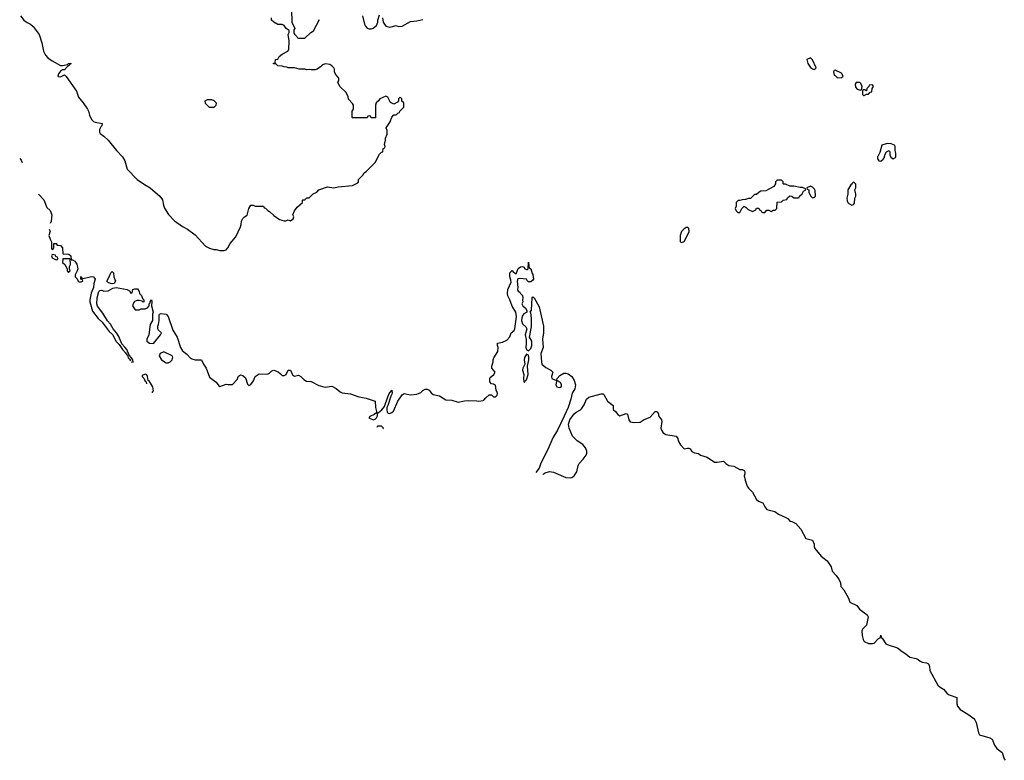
# Model space of a CAD drawing. Header units: inches. Extents: x 2386215 to 2556187, y 580866 to 760840.
# Tile 53 of 203: x 2411717 to 2421221, y 661145 to 668294. Entities that reach past the tile are written whole.
import ezdxf

# ---------------------------------------------------------------- set-up
doc = ezdxf.new("R2010")
doc.units = ezdxf.units.IN
doc.header["$MEASUREMENT"] = 0
doc.layers.add('C4616', color=7, linetype='Continuous')
doc.layers.add('C4626', color=7, linetype='Continuous')

msp = doc.modelspace()

# ---------------------------------------------------------------- linework, layer by layer
at = {"layer": 'C4616', "color": 5}
for points, elevation in [([(2411724.7, 668330), (2411758, 668290), (2411790, 668266), (2411822, 668250), (2411846.4, 668226.4), (2411904.7, 668150), (2411930.9, 668070.9), (2411946, 667990), (2411966, 667950), (2411990, 667924.7), (2412030, 667896), (2412111.6, 667851.6), (2412130, 667851.3), (2412178, 667862), (2412188.4, 667871.6), (2412210, 667874), (2412210, 667866), (2412198, 667862), (2412194, 667850), (2412178, 667842), (2412151.1, 667808.9), (2412130, 667808), (2412110, 667798), (2412091.3, 667770), (2412086.8, 667750), (2412090, 667744.7), (2412110, 667742.8), (2412150, 667762), (2412166.8, 667746.8), (2412264.5, 667604.5), (2412285.2, 667545.2), (2412330.6, 667490.6), (2412371, 667430), (2412381, 667410), (2412390.9, 667370.9), (2412411.3, 667330), (2412430.7, 667310.7), (2412444.5, 667304.5), (2412512, 667290), (2412511, 667270), (2412500.7, 667259.3), (2412487.9, 667232.1), (2412487.1, 667207.1), (2412495.3, 667195.3), (2412530.6, 667170.6), (2412570.7, 667130.7), (2412650.9, 667030.9), (2412710.6, 666970.6), (2412730.8, 666930), (2412754.8, 666850), (2412852.5, 666752.5), (2412922, 666702), (2412976, 666670), (2413070, 666590.8), (2413095.1, 666555.1), (2413104.2, 666504.2), (2413115.2, 666475.2), (2413154.4, 666414.4), (2413210.7, 666350.7), (2413290, 666296), (2413338, 666270), (2413410, 666216), (2413510, 666106.8), (2413550, 666086.8), (2413590, 666076), (2413615.3, 666075.3), (2413650, 666064.7), (2413690, 666064.7), (2413710, 666072), (2413728, 666090), (2413750, 666132), (2413803.1, 666196.9), (2413850, 666294), (2413856.4, 666316.4), (2413858, 666350), (2413870, 666374), (2413886, 666390), (2413914, 666406), (2413928.4, 666471.6), (2413950, 666502), (2413970, 666502), (2413990, 666494), (2414070, 666494), (2414078, 666478), (2414090, 666474), (2414111.6, 666451.6), (2414130, 666442), (2414170, 666402), (2414226.4, 666366.4), (2414270, 666352), (2414287.3, 666352.7), (2414310, 666362), (2414330, 666352), (2414358, 666370), (2414362, 666390), (2414355.3, 666410), (2414368.7, 666450), (2414396.4, 666483.6), (2414446, 666530), (2414446, 666550), (2414450, 666554), (2414470, 666554), (2414490, 666574), (2414510, 666574), (2414550, 666614), (2414586, 666630), (2414606, 666650), (2414690, 666678.8), (2414748.9, 666671.1), (2414790, 666681), (2414928.4, 666691.6), (2414980.4, 666719.6), (2414988, 666730), (2414988.9, 666751.1), (2415028.4, 666791.6), (2415043.1, 666816.9), (2415066, 666830), (2415150, 666914), (2415190, 666994), (2415210, 667014), (2415222, 667018), (2415226, 667050), (2415242, 667058), (2415246, 667070), (2415238, 667090), (2415249, 667130), (2415249.2, 667150), (2415264, 667190), (2415264, 667224), (2415255.3, 667250), (2415293.6, 667306.4), (2415310, 667354), (2415330, 667374), (2415350, 667374), (2415367.3, 667392.7), (2415382, 667398), (2415386, 667410), (2415426, 667450), (2415426, 667490), (2415407.3, 667507.3), (2415406, 667530), (2415390, 667546), (2415374, 667530), (2415374, 667510), (2415363.6, 667496.4), (2415330, 667478), (2415295.3, 667495.3), (2415270, 667546), (2415250, 667555.3), (2415194, 667530), (2415182, 667510), (2415158, 667490), (2415151.3, 667470), (2415152.7, 667347.3), (2415110, 667346), (2415102, 667362), (2415090, 667366), (2415078, 667362), (2415070, 667346), (2414930, 667346), (2414926, 667350), (2414928, 667410), (2414938, 667430), (2414938, 667470), (2414930, 667486), (2414890, 667526), (2414888, 667550), (2414868, 667590), (2414808, 667650), (2414788, 667690), (2414796.4, 667703.6), (2414798, 667730), (2414766.8, 667766.8), (2414755.3, 667790), (2414754.6, 667814.6), (2414748.7, 667830), (2414730, 667848.7), (2414710, 667862), (2414670, 667869), (2414640.7, 667859.3), (2414622, 667838), (2414590, 667815.3), (2414570, 667809), (2414530, 667809), (2414510, 667814), (2414490, 667809), (2414470, 667815.3), (2414416.4, 667816.4), (2414368.4, 667828.4), (2414308.9, 667828.9), (2414296.4, 667836.4), (2414270, 667838), (2414250, 667846), (2414208.4, 667848.4), (2414190, 667866), (2414167.3, 667867.3), (2414167.3, 667872.7), (2414182, 667878), (2414186, 667910), (2414210, 667914), (2414223.1, 667936.9), (2414250, 667962), (2414306, 667990), (2414316.4, 668003.6), (2414317.2, 668090), (2414309.2, 668150.8), (2414318, 668170), (2414318, 668190), (2414289.3, 668209.3), (2414270, 668238), (2414250, 668248), (2414210, 668248), (2414169.1, 668269.1), (2414148, 668290), (2414148, 668310)], 80), ([(2414342, 668390), (2414344.7, 668270), (2414372, 668210), (2414363.6, 668196.4), (2414362, 668170), (2414370, 668154), (2414392.7, 668132.7), (2414398, 668118), (2414410, 668114), (2414470, 668114), (2414526, 668170), (2414554.6, 668185.4), (2414610, 668294)], 80), ([(2415024.7, 668330), (2415046, 668250), (2415056, 668230), (2415070, 668211.3), (2415090, 668204.7), (2415110, 668204.7), (2415130, 668211.3), (2415162, 668238), (2415175.3, 668270), (2415174, 668290), (2415190, 668342)], 80), ([(2415218.8, 668310), (2415224.7, 668270), (2415250, 668232), (2415290, 668221), (2415350, 668236), (2415373.6, 668226.4), (2415410, 668231), (2415490, 668276), (2415550, 668281), (2415610, 668296)], 80), ([(2411717.3, 666952.2), (2411730, 666938), (2411741, 666913.8)], 60), ([(2420000, 666972.2), (2419998.8, 666970), (2419998, 666958), (2419998, 666950), (2420000, 666947)], 80), ([(2411897.6, 666608.4), (2411950, 666556), (2411979.6, 666479.6), (2412010, 666451.3), (2412026, 666410), (2412021, 666350), (2412009.9, 666327)], 60), ([(2412001.1, 666271.5), (2412011.1, 666251.1), (2411998, 666210), (2412010, 666174), (2412024.7, 666150), (2412024.7, 666084.7), (2412030, 666074), (2412042, 666078), (2412046, 666090), (2412047.3, 666132.7), (2412070, 666134), (2412078, 666118), (2412110, 666114), (2412132, 666090), (2412134, 666034), (2412191.3, 666031.3), (2412210, 666014), (2412214, 665974), (2412226, 665974), (2412250, 665962), (2412270, 665934), (2412278, 665890), (2412272, 665868), (2412252, 665830), (2412252.7, 665812.7), (2412272.7, 665792.7), (2412282, 665770), (2412290, 665762), (2412310, 665762), (2412326, 665770), (2412322, 665782), (2412306, 665790), (2412306, 665810), (2412310, 665814), (2412318, 665798), (2412330, 665794), (2412410, 665816), (2412430.9, 665810.9), (2412439.8, 665799.8), (2412444.7, 665790), (2412433, 665747), (2412430.4, 665710), (2412407.7, 665652.2), (2412393.4, 665590), (2412393.3, 665578.9), (2412393.1, 665570), (2412421.2, 665481.2), (2412474.9, 665410), (2412514.4, 665374.4), (2412582.3, 665282.3), (2412614.4, 665254.4), (2412648.6, 665188.6), (2412678.8, 665158.8), (2412708.8, 665108.8), (2412738, 665078), (2412750, 665058), (2412756.9, 665056.9), (2412764.9, 665030), (2412777.5, 665017.5), (2412785.4, 665001)], 60), ([(2412794.4, 664990.7), (2412812, 664988), (2412808.7, 665010), (2412798, 665030), (2412774.5, 665054.5), (2412750, 665108.7), (2412733.1, 665133.1), (2412703.2, 665163.2), (2412674.2, 665234.2), (2412652.1, 665272.1), (2412619.3, 665310), (2412594.2, 665354.2), (2412565.8, 665385.8), (2412521, 665461), (2412468.8, 665528.8), (2412463.1, 665550), (2412463.6, 665610), (2412480.7, 665670), (2412490, 665679.3), (2412510, 665682.4), (2412530, 665674.4), (2412570, 665674.9), (2412617.5, 665702.5), (2412650, 665707.7), (2412754, 665690), (2412776.9, 665676.9), (2412790, 665654), (2412802, 665658), (2412808, 665690), (2412830, 665695.5), (2412854.4, 665694.4), (2412872, 665670), (2412874, 665650), (2412894, 665630), (2412903.6, 665603.6), (2412914, 665590), (2412914, 665570), (2412910, 665566), (2412898, 665578), (2412870, 665582), (2412850, 665582), (2412827.1, 665572.9), (2412811.3, 665550), (2412804.7, 665530), (2412832.7, 665492.7), (2412870, 665492), (2412890, 665502), (2412930, 665502), (2412950, 665512), (2412968, 665530), (2412966, 665550), (2412978, 665562), (2412978, 665570), (2412990.5, 665590.5), (2412994, 665574), (2412990.7, 665530), (2413006.8, 665470), (2413000.7, 665450), (2412998.8, 665390), (2412977.3, 665350), (2412964, 665250), (2412944.7, 665210), (2412944.7, 665190), (2412970, 665170.7), (2413010, 665167.3), (2413078, 665250), (2413086, 665270), (2413056.4, 665296.4), (2413049.3, 665309.3), (2413050, 665334), (2413058, 665350), (2413064, 665390), (2413062, 665438), (2413066, 665450), (2413084, 665456), (2413130.5, 665450.5), (2413150.8, 665430), (2413195.3, 665295.3), (2413236, 665230), (2413270.7, 665130), (2413290, 665096), (2413330, 665066), (2413366.8, 665026.8), (2413379.8, 665019.8), (2413410.9, 665010.9), (2413471, 665011), (2413491, 664970), (2413518.8, 664930), (2413550, 664842), (2413614.8, 664794.8), (2413639.6, 664759.6), (2413650, 664752), (2413710, 664776), (2413730, 664771.3), (2413770, 664772), (2413818, 664822), (2413830, 664852), (2413850, 664864.7), (2413870, 664858), (2413896.8, 664836.8), (2413916.9, 664776.9), (2413930, 664762), (2413950, 664772), (2413972.7, 664807.3), (2413989.3, 664850.7), (2414030, 664876), (2414110, 664871.3), (2414130, 664882), (2414150, 664904.7), (2414170, 664911), (2414213.7, 664893.7), (2414236.3, 664876.3), (2414250, 664858), (2414270, 664858), (2414288, 664870), (2414308, 664910), (2414330, 664911.3), (2414350, 664864.7), (2414370, 664851.3), (2414410, 664861), (2414431.3, 664850), (2414459.6, 664819.6), (2414485.4, 664805.4), (2414530, 664801), (2414603.5, 664763.5), (2414666.8, 664746.8), (2414730, 664754.8), (2414773.2, 664733.2), (2414810, 664701), (2414830, 664690.8), (2414910, 664680.7), (2414990, 664653.4), (2415061, 664641), (2415150, 664612), (2415152.4, 664550), (2415162, 664510), (2415159.9, 664500.1), (2415138.3, 664481.7), (2415096, 664464), (2415086, 664450), (2415130, 664430.6), (2415150, 664437.1), (2415162.9, 664450), (2415171.5, 664470), (2415172.3, 664490), (2415179.3, 664500.7), (2415213.8, 664526.2), (2415239.5, 664560.5), (2415270, 664654), (2415290, 664697.3), (2415298.9, 664701.1), (2415310, 664718), (2415313.1, 664693.1), (2415310, 664679), (2415299.5, 664660.5), (2415271.7, 664570), (2415261.3, 664550), (2415260.2, 664530), (2415265.9, 664505.9), (2415275.6, 664495.6), (2415290, 664493.1), (2415310, 664500.8), (2415324, 664516), (2415368.3, 664610), (2415410, 664671.8), (2415430, 664683.8), (2415490, 664673.4), (2415550, 664678.8), (2415590, 664696), (2415607.2, 664712.8), (2415630, 664726), (2415650, 664726), (2415670, 664716), (2415690.6, 664690.6), (2415710, 664676), (2415770, 664664), (2415830, 664624.9), (2415890, 664621), (2415950, 664601), (2416010, 664614.8), (2416050, 664618.8), (2416130, 664616), (2416150, 664611.3), (2416190, 664618), (2416199, 664621), (2416216.4, 664643.6), (2416250, 664674), (2416270, 664674), (2416290, 664654), (2416310, 664654), (2416326, 664670), (2416328, 664690), (2416316.4, 664716.4), (2416310, 664766), (2416290, 664775.3), (2416270, 664778), (2416256.4, 664796.4), (2416255.3, 664830), (2416260.2, 664839.8), (2416295.3, 664870), (2416308, 664890), (2416275.3, 664930), (2416275.3, 664950), (2416288.7, 664990), (2416289, 665010), (2416295.3, 665030), (2416334, 665090), (2416335.3, 665130), (2416328.7, 665150), (2416328.7, 665170), (2416378.6, 665181.4), (2416419, 665201), (2416448.9, 665231.1), (2416462, 665270), (2416490, 665292), (2416497.2, 665310), (2416512, 665430), (2416506, 665470), (2416470, 665528.7), (2416449.6, 665589.6), (2416430, 665628), (2416426, 665650), (2416429.2, 665690), (2416460.2, 665759.8), (2416459.3, 665779.3), (2416448.7, 665811.3), (2416448, 665850), (2416470, 665874), (2416479.6, 665859.6), (2416510, 665842), (2416530, 665891.3), (2416550, 665906.8), (2416566, 665910), (2416585.4, 665905.4), (2416594, 665890), (2416610, 665882), (2416616.4, 665883.6), (2416626, 665890), (2416630, 665954), (2416632.7, 665912.7), (2416638, 665898), (2416652, 665890), (2416663.6, 665843.6), (2416670, 665834), (2416676, 665790), (2416670, 665778), (2416650, 665762), (2416630, 665762), (2416618, 665770), (2416608.4, 665788.4), (2416543.5, 665796.5), (2416526.4, 665793.6), (2416518.8, 665770), (2416526, 665710), (2416521, 665690), (2416530, 665672), (2416544.7, 665664.7), (2416551.3, 665650), (2416570.8, 665630), (2416574.8, 665610), (2416570.7, 665590), (2416573, 665570), (2416564.7, 665550), (2416574, 665530), (2416598.8, 665510), (2416612, 665488), (2416614, 665470), (2416584.2, 665455.8), (2416566.7, 665433.3), (2416560.4, 665390), (2416570, 665358.8), (2416604, 665330), (2416612, 665310), (2416598, 665250), (2416606.4, 665206.4), (2416607.3, 665170), (2416602, 665130), (2416610, 665111.3), (2416630, 665096), (2416650, 665118.8), (2416660.5, 665150), (2416659.5, 665190), (2416639, 665230), (2416658, 665330), (2416658.4, 665410), (2416650, 665466), (2416646, 665470), (2416658, 665490), (2416664, 665610), (2416670, 665618), (2416682, 665610), (2416730, 665522), (2416774.6, 665334.6), (2416774.6, 665270), (2416764.2, 665210), (2416770.3, 665130), (2416748.5, 665070), (2416753.4, 664990), (2416758.8, 664970), (2416794.9, 664934.9), (2416844.7, 664910), (2416862, 664890), (2416852, 664850), (2416854, 664830), (2416890, 664814), (2416902, 664818), (2416906, 664830), (2416930, 664858), (2416970, 664881), (2416990, 664881), (2417010, 664874.8), (2417046, 664850), (2417070, 664812), (2417082, 664770), (2417077, 664730), (2417050.3, 664689.7), (2417036.9, 664630), (2417010.2, 664550), (2416973.7, 664466.3), (2416907.7, 664330), (2416862.9, 664257.1), (2416814.3, 664145.7), (2416747.2, 664012.8), (2416730, 663963.6), (2416700.3, 663921.3)], 60), ([(2412932.3, 664872.3), (2412922, 664870), (2412900.7, 664859.3), (2412898.8, 664850), (2412914.4, 664834.4), (2412930, 664802.8), (2412937.5, 664797.5), (2412941.4, 664779.1)], 60), ([(2412991.7, 664697.7), (2413000.4, 664699.6), (2413009, 664710), (2413001.6, 664750), (2412970, 664800.9), (2412957.2, 664810), (2412952.3, 664850), (2412945.6, 664865.6), (2412932.3, 664872.3)], 60), ([(2416770.6, 663902.1), (2416774.2, 663910), (2416790, 663920.5), (2416830, 663932.3), (2416870, 663925.3), (2416990, 663874.3), (2417030, 663870.3), (2417046.9, 663873.1), (2417070.8, 663889.2), (2417093.7, 663930), (2417108.7, 663990), (2417118.5, 664010), (2417156.9, 664050), (2417184.4, 664090), (2417191.3, 664110), (2417191.5, 664130), (2417179.4, 664159.4), (2417152.7, 664192.7), (2417099.3, 664230), (2417054.7, 664274.7), (2417020.4, 664350), (2417015.6, 664390), (2417019.8, 664410), (2417028.4, 664431.6), (2417070, 664488.5), (2417090, 664506.7), (2417131.7, 664528.3), (2417141.5, 664538.5), (2417165.6, 664574.4), (2417190, 664631), (2417209.5, 664650.5), (2417330, 664682.8), (2417350, 664681), (2417355.9, 664675.9), (2417390, 664611), (2417444.7, 664570), (2417446, 664530), (2417470, 664512), (2417490, 664482), (2417510, 664471.3), (2417570, 664491.3), (2417584.7, 664484.7), (2417598, 664430), (2417611.1, 664411.1), (2417650, 664404.7), (2417706, 664410), (2417744.7, 664435.3), (2417802, 664458), (2417850, 664511.3), (2417870, 664512), (2417882, 664490), (2417884.7, 664470), (2417911.3, 664430), (2417915.3, 664415.3), (2417907.3, 664350), (2417911.3, 664330), (2417930, 664304.7), (2417954, 664290), (2418054.8, 664274.8), (2418070.8, 664250.8), (2418074.8, 664230), (2418094.8, 664190), (2418130, 664151), (2418162, 664158), (2418176.8, 664156.8), (2418190, 664151), (2418206.2, 664126.2), (2418230, 664111), (2418270, 664104.7), (2418290, 664091.3), (2418354, 664070), (2418424, 664024), (2418450, 664022.8), (2418510, 664031.3), (2418532, 664010), (2418562, 663990), (2418610, 663984.7), (2418670, 663952), (2418690, 663951.3), (2418710, 663942), (2418718, 663930), (2418718, 663910), (2418711.3, 663890), (2418718.8, 663850), (2418738.8, 663790), (2418751, 663770), (2418792.4, 663732.4), (2418830, 663662.8), (2418850, 663647.3), (2418891, 663630), (2418911, 663590), (2418930, 663566.8), (2419005.4, 663545.4), (2419042, 663522), (2419112, 663490), (2419134.4, 663474.4), (2419150, 663452), (2419170, 663451), (2419210, 663431), (2419256.8, 663376.8), (2419307.1, 663287.1), (2419371.3, 663270), (2419384.7, 663230), (2419384.7, 663210), (2419391.3, 663190), (2419453.7, 663113.7), (2419510.7, 663070.7), (2419550, 663012), (2419561, 662970), (2419598, 662930), (2419627.3, 662887.3), (2419639.1, 662859.1), (2419642, 662822), (2419670.8, 662790), (2419716, 662710), (2419731, 662671), (2419797.5, 662637.5), (2419824.9, 662604.9), (2419898.8, 662550), (2419907.3, 662530), (2419895.9, 662464.1), (2419890, 662448.7), (2419851, 662410), (2419845.5, 662390), (2419850.7, 662349.3), (2419860.5, 662310), (2419870, 662291), (2419910, 662270.7), (2419949.1, 662270.9), (2419964.7, 662275.3), (2420000, 662313.5)], 60), ([(2415210, 664369), (2415171.3, 664368.7), (2415163.6, 664358.2)], 60), ([(2415221.1, 664343.7), (2415229, 664350), (2415210, 664369)], 60)]:
    msp.add_lwpolyline(points, dxfattribs=dict(at, elevation=elevation))
for points, elevation in [([(2419350, 667926), (2419314, 667910), (2419326, 667870), (2419350, 667831.3), (2419370, 667818), (2419390, 667814), (2419406, 667830), (2419370, 667906)], 80), ([(2419590, 667806), (2419578, 667802), (2419574, 667790), (2419578, 667758), (2419590, 667754), (2419612.7, 667732.7), (2419650, 667734), (2419666, 667750), (2419650, 667778)], 80), ([(2419827.3, 667687.3), (2419790, 667686), (2419782, 667670), (2419783.6, 667643.6), (2419802, 667622), (2419830, 667614), (2419842, 667618), (2419847.3, 667632.7), (2419848, 667650), (2419838, 667678)], 80), ([(2419950, 667666), (2419918, 667662), (2419912.7, 667647.3), (2419894, 667630), (2419892.7, 667607.3), (2419887.3, 667607.3), (2419878, 667618), (2419862, 667618), (2419854, 667610), (2419854, 667570), (2419862, 667562), (2419870, 667562), (2419890, 667574), (2419910, 667574), (2419927.3, 667592.7), (2419942, 667598), (2419946, 667630), (2419958, 667650)], 80), ([(2413550, 667446), (2413510, 667486), (2413508.9, 667511.1), (2413530, 667522), (2413570, 667522), (2413590, 667514), (2413614, 667490), (2413610, 667466), (2413590, 667446)], 80), ([(2419070, 666746), (2419030, 666746), (2419014, 666730), (2419012, 666708), (2418998, 666682), (2418919.6, 666640.4), (2418870, 666638), (2418854, 666630), (2418830, 666606), (2418810, 666606), (2418772, 666568), (2418752.7, 666567.3), (2418723.6, 666556.4), (2418690, 666555.3), (2418667.3, 666547.3), (2418652.7, 666547.3), (2418634, 666530), (2418632.7, 666492.7), (2418624.7, 666470), (2418632, 666450), (2418650, 666432), (2418670, 666434), (2418688.7, 666471.3), (2418710, 666492), (2418730, 666482), (2418750, 666462), (2418790, 666442), (2418822, 666458), (2418830, 666474), (2418852.7, 666472.7), (2418858, 666458), (2418872.7, 666452.7), (2418878, 666438), (2418890, 666434), (2418910, 666434), (2418930, 666454), (2418950, 666454), (2418970, 666442), (2418990, 666454), (2419010, 666454), (2419026, 666470), (2419027.3, 666532.7), (2419070, 666534), (2419088.4, 666551.6), (2419122, 666558), (2419127.3, 666572.7), (2419150, 666594), (2419171.6, 666591.6), (2419190, 666574), (2419230, 666574), (2419242, 666578), (2419246, 666590), (2419270, 666614), (2419283.1, 666636.9), (2419306, 666650), (2419302, 666662), (2419274.6, 666674.6), (2419250, 666675.3), (2419190, 666688), (2419150, 666688), (2419110, 666706), (2419090, 666706), (2419086, 666710), (2419086, 666730)], 80), ([(2419770, 666726), (2419758, 666722), (2419754, 666710), (2419739.6, 666700.4), (2419712, 666650), (2419711.3, 666608.7), (2419702, 666570), (2419703.6, 666543.6), (2419712, 666530), (2419719.6, 666519.6), (2419750, 666502), (2419766, 666510), (2419776.4, 666523.6), (2419778, 666570), (2419788, 666590), (2419788, 666610), (2419778, 666650), (2419788, 666670), (2419787.3, 666707.3)], 80), ([(2419350, 666686), (2419314, 666670), (2419318, 666658), (2419334, 666650), (2419334, 666630), (2419350, 666594), (2419370, 666574), (2419390, 666582), (2419398, 666590), (2419396.4, 666643.6), (2419390, 666658), (2419370, 666678)], 80), ([(2418150, 666288), (2418130, 666275.3), (2418104.7, 666250), (2418091.3, 666210), (2418091.6, 666171.6), (2418094, 666150), (2418110, 666142), (2418130, 666154), (2418158, 666202), (2418178, 666250), (2418176.4, 666276.4), (2418167.3, 666287.3)], 80), ([(2412030, 666026), (2412025.4, 666014.6), (2412030, 665994), (2412070, 665974), (2412082, 665978), (2412086, 665990), (2412082, 666002), (2412067.3, 666007.3), (2412062, 666022)], 60), ([(2412206, 665986), (2412134, 665986), (2412132, 665950), (2412152, 665930), (2412174, 665890), (2412174, 665870), (2412190, 665854), (2412206, 665870), (2412198, 665890), (2412198, 665910), (2412208, 665930)], 60), ([(2412610, 665745.2), (2412573.6, 665753.6), (2412559, 665770), (2412582, 665810), (2412598, 665850), (2412610, 665862), (2412622, 665850), (2412624.7, 665810), (2412642.8, 665770), (2412630, 665748.7)], 60), ([(2413110, 665088), (2413074, 665070), (2413064.7, 665050), (2413084.7, 665010), (2413130, 664982), (2413150, 664982), (2413170, 664992), (2413188, 665010), (2413194.6, 665034.6), (2413188, 665050)], 60), ([(2416610, 665063.7), (2416588.7, 665031.3), (2416585.3, 665010), (2416594.8, 664970), (2416573, 664930), (2416570.5, 664910), (2416582.4, 664870), (2416579.1, 664830), (2416582, 664802), (2416590, 664792), (2416595.1, 664804.9), (2416610, 664818.8), (2416625.1, 664870), (2416619.5, 664950), (2416632.8, 665010), (2416633.3, 665033.3), (2416630, 665055.3)], 60), ([(2416910, 664806), (2416898, 664802), (2416894, 664770), (2416902, 664750), (2416930, 664742), (2416947.3, 664752.7), (2416948, 664770), (2416938, 664790)], 60)]:
    msp.add_lwpolyline(points, close=True, dxfattribs=dict(at, elevation=elevation))
at = {"layer": 'C4626', "color": 5}
for points, elevation in [([(2420000, 666947), (2420010, 666932), (2420030, 666927.3), (2420052.7, 666947.3), (2420060.2, 666959.8), (2420070, 666994), (2420083.1, 667016.9), (2420108.9, 667031.1), (2420116.9, 667016.9), (2420118, 666990), (2420127.1, 666967.1), (2420150, 666952), (2420170, 666962), (2420175.3, 666970), (2420174.6, 667005.4), (2420168, 667030), (2420168.7, 667070), (2420162, 667082), (2420130, 667095.1), (2420090, 667099), (2420038, 667082), (2420021, 667010), (2420000, 666972.2)], 80), ([(2420000, 662313.5), (2420003.1, 662316.9), (2420026, 662330), (2420030, 662351.3), (2420034, 662330), (2420043.6, 662323.6), (2420078, 662270), (2420090, 662262.8), (2420191, 662230), (2420234.9, 662194.9), (2420272.3, 662172.3), (2420310, 662138.8), (2420370, 662126.8), (2420390, 662118.8), (2420410, 662101), (2420430, 662090.8), (2420470, 662086.8), (2420490, 662076), (2420498.8, 662050), (2420502.8, 662010), (2420581, 661870), (2420601, 661850), (2420636, 661830), (2420670, 661791), (2420690, 661776), (2420762, 661750), (2420762, 661690), (2420770, 661666.8), (2420796.7, 661636.7), (2420870.4, 661590.4), (2420928.3, 661548.3), (2420936.7, 661536.7), (2420948.2, 661510), (2420970.9, 661410.9), (2420982, 661390), (2421082, 661362), (2421104.7, 661350), (2421126, 661290), (2421150, 661258), (2421201, 661221), (2421218.8, 661158.8), (2421230, 661144.7)], 60)]:
    msp.add_lwpolyline(points, dxfattribs=dict(at, elevation=elevation))

doc.saveas('drawing.dxf')
